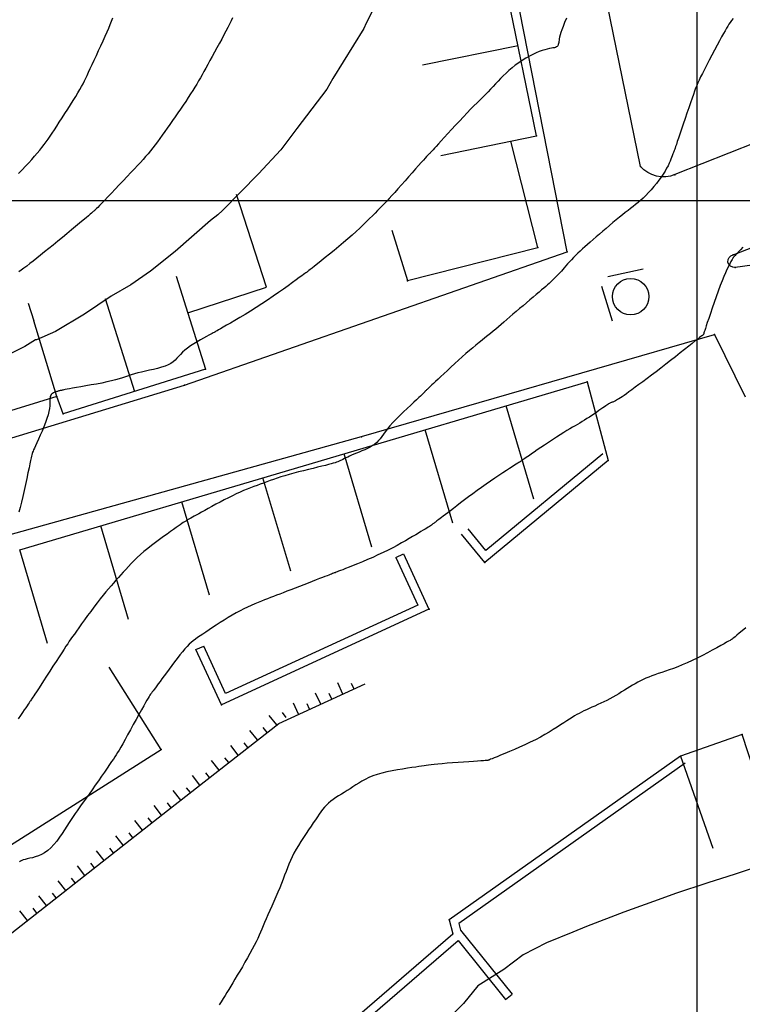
# Model space of a CAD drawing. Header units: millimetres. Extents: x 196436 to 199900, y 8705373 to 8708636.
# Tile 139 of 238: x 198344 to 198404, y 8706634 to 8706715. Entities that reach past the tile are written whole.
import ezdxf

# ---------------------------------------------------------------- set-up
doc = ezdxf.new("R2010")
doc.units = ezdxf.units.MM
doc.header["$LTSCALE"] = 5
for name, color, linetype in [('$CURVAS1', 30, 'Continuous'), ('$CURVAS2', 40, 'Continuous'), ('CASA', 6, 'Continuous'), ('CERCA', 3, 'CERCA_LINE'), ('MALHA', 9, 'Continuous'), ('MEIO-FIO', 7, 'Continuous'), ('MURO', 9, 'Continuous'), ('PL', 23, 'Continuous'), ('TALUDE', 212, 'Continuous')]:
    doc.layers.add(name, color=color, linetype=linetype)
doc.linetypes.add('CERCA_LINE', pattern='A,0.5,-0.2,["X",Standard,S=0.1,R=0,X=-0.1,Y=-0.05],-0.25', length=0.95)

# ---------------------------------------------------------------- blocks, each defined once
blk = doc.blocks.new('C')
at = {"layer": 'CASA'}
blk.add_lwpolyline([(0, 0), (0, 8)], dxfattribs=at)
blk = doc.blocks.new('T1')
at = {"layer": 'TALUDE'}
for points in [[(0, 0), (0, 1)], [(1, 0), (1, 0.5)]]:
    blk.add_lwpolyline(points, dxfattribs=at)
blk = doc.blocks.new('PL')
at = {"layer": 'PL'}
blk.add_line((2.006, 1.493), (2.006, -1.493), dxfattribs=at)
blk.add_circle((0, 0), 1.495, dxfattribs=at)

msp = doc.modelspace()

# ---------------------------------------------------------------- linework, layer by layer
at = {"layer": '$CURVAS1'}
for points in [[(198375.196, 8706719.106, 690), (198372.878, 8706714.545, 690), (198372.663, 8706714.117, 690), (198370.142, 8706709.988, 690), (198369.632, 8706709.13, 690), (198367.178, 8706705.893, 690), (198365.872, 8706704.146, 690), (198364.027, 8706702.177, 690), (198361.093, 8706699.167, 690), (198360.7, 8706698.814, 690), (198360.106, 8706698.34, 690), (198357.202, 8706695.8, 690), (198355.18, 8706694.193, 690), (198353.566, 8706693.065, 690), (198351.952, 8706692.123, 690), (198349.767, 8706690.658, 690), (198347.378, 8706689.227, 690), (198345.816, 8706688.559, 690), (198345.743, 8706688.546, 690), (198344.863, 8706688.013, 690), (198341.852, 8706686.486, 690)], [(198406.818, 8706645.914, 695), (198403.139, 8706644.687, 695), (198402.521, 8706644.515, 695), (198400.888, 8706643.992, 695), (198398.228, 8706643.107, 695), (198397.125, 8706642.703, 695), (198393.991, 8706641.587, 695), (198390.945, 8706640.39, 695), (198389.819, 8706639.934, 695), (198387.663, 8706639.05, 695), (198385.751, 8706638.071, 695), (198384.153, 8706636.867, 695), (198382.023, 8706635.52, 695), (198380.854, 8706634.08, 695), (198378.771, 8706632.008, 695)]]:
    msp.add_polyline3d(points, dxfattribs=at)
at = {"layer": '$CURVAS2'}
for points in [[(198402.973, 8706714.931, 692), (198402.843, 8706714.761, 692), (198402.729, 8706714.605, 692), (198402.624, 8706714.453, 692), (198402.522, 8706714.295, 692), (198402.417, 8706714.122, 692), (198402.303, 8706713.925, 692), (198402.174, 8706713.693, 692), (198402.024, 8706713.418, 692), (198401.848, 8706713.093, 692), (198401.652, 8706712.727, 692), (198401.443, 8706712.334, 692), (198401.227, 8706711.927, 692), (198401.012, 8706711.518, 692), (198400.804, 8706711.121, 692), (198400.612, 8706710.749, 692), (198400.441, 8706710.414, 692), (198400.297, 8706710.125, 692), (198400.176, 8706709.873, 692), (198400.072, 8706709.645, 692), (198399.979, 8706709.426, 692), (198399.891, 8706709.204, 692), (198399.802, 8706708.964, 692), (198399.705, 8706708.693, 692), (198399.596, 8706708.377, 692), (198399.469, 8706708.008, 692), (198399.329, 8706707.597, 692), (198399.179, 8706707.158, 692), (198399.026, 8706706.708, 692), (198398.875, 8706706.261, 692), (198398.73, 8706705.834, 692), (198398.597, 8706705.441, 692), (198398.481, 8706705.099, 692), (198398.386, 8706704.818, 692), (198398.31, 8706704.596, 692), (198398.251, 8706704.424, 692), (198398.207, 8706704.295, 692), (198398.174, 8706704.201, 692), (198398.151, 8706704.134, 692), (198398.134, 8706704.087, 692), (198398.121, 8706704.052, 692), (198398.11, 8706704.022, 692), (198398.099, 8706703.993, 692), (198398.086, 8706703.962, 692), (198398.072, 8706703.924, 692), (198398.053, 8706703.877, 692), (198398.031, 8706703.817, 692), (198398.002, 8706703.74, 692), (198397.966, 8706703.644, 692), (198397.921, 8706703.524, 692), (198397.866, 8706703.383, 692), (198397.8, 8706703.221, 692), (198397.72, 8706703.041, 692), (198397.625, 8706702.843, 692), (198397.514, 8706702.629, 692), (198397.384, 8706702.401, 692), (198397.234, 8706702.161, 692), (198397.063, 8706701.909, 692), (198396.874, 8706701.651, 692), (198396.671, 8706701.39, 692), (198396.457, 8706701.13, 692), (198396.237, 8706700.875, 692), (198396.015, 8706700.63, 692), (198395.793, 8706700.398, 692), (198395.577, 8706700.185, 692), (198395.368, 8706699.991, 692), (198395.165, 8706699.814, 692), (198394.964, 8706699.649, 692), (198394.763, 8706699.491, 692), (198394.558, 8706699.333, 692), (198394.346, 8706699.172, 692), (198394.124, 8706699.003, 692), (198393.889, 8706698.819, 692), (198393.638, 8706698.617, 692), (198393.375, 8706698.401, 692), (198393.103, 8706698.173, 692), (198392.826, 8706697.937, 692), (198392.547, 8706697.698, 692), (198392.27, 8706697.459, 692), (198391.999, 8706697.224, 692), (198391.738, 8706696.998, 692), (198391.489, 8706696.782, 692), (198391.252, 8706696.577, 692), (198391.027, 8706696.381, 692), (198390.813, 8706696.192, 692), (198390.608, 8706696.008, 692), (198390.412, 8706695.829, 692), (198390.224, 8706695.651, 692), (198390.043, 8706695.475, 692), (198389.868, 8706695.298, 692), (198389.701, 8706695.123, 692), (198389.54, 8706694.95, 692), (198389.388, 8706694.783, 692), (198389.245, 8706694.622, 692), (198389.112, 8706694.47, 692), (198388.988, 8706694.328, 692), (198388.875, 8706694.198, 692), (198388.773, 8706694.083, 692), (198388.681, 8706693.979, 692), (198388.595, 8706693.884, 692), (198388.514, 8706693.797, 692), (198388.434, 8706693.714, 692), (198388.355, 8706693.634, 692), (198388.273, 8706693.553, 692), (198388.186, 8706693.47, 692), (198388.092, 8706693.382, 692), (198387.989, 8706693.287, 692), (198387.873, 8706693.184, 692), (198387.744, 8706693.069, 692), (198387.599, 8706692.942, 692), (198387.435, 8706692.8, 692), (198387.251, 8706692.642, 692), (198387.044, 8706692.465, 692), (198386.813, 8706692.268, 692), (198386.562, 8706692.055, 692), (198386.295, 8706691.829, 692), (198386.018, 8706691.594, 692), (198385.735, 8706691.355, 692), (198385.452, 8706691.115, 692), (198385.174, 8706690.877, 692), (198384.904, 8706690.647, 692), (198384.648, 8706690.426, 692), (198384.403, 8706690.215, 692), (198384.168, 8706690.012, 692), (198383.94, 8706689.816, 692), (198383.718, 8706689.626, 692), (198383.498, 8706689.44, 692), (198383.279, 8706689.256, 692), (198383.058, 8706689.075, 692), (198382.834, 8706688.894, 692), (198382.604, 8706688.71, 692), (198382.368, 8706688.522, 692), (198382.124, 8706688.327, 692), (198381.872, 8706688.123, 692), (198381.609, 8706687.906, 692), (198381.334, 8706687.675, 692), (198381.047, 8706687.427, 692), (198380.746, 8706687.161, 692), (198380.438, 8706686.882, 692), (198380.128, 8706686.597, 692), (198379.822, 8706686.312, 692), (198379.526, 8706686.034, 692), (198379.246, 8706685.771, 692), (198378.989, 8706685.528, 692), (198378.76, 8706685.311, 692), (198378.564, 8706685.128, 692), (198378.399, 8706684.974, 692), (198378.261, 8706684.846, 692), (198378.147, 8706684.742, 692), (198378.054, 8706684.657, 692), (198377.978, 8706684.588, 692), (198377.915, 8706684.531, 692), (198377.863, 8706684.482, 692), (198377.818, 8706684.439, 692), (198377.778, 8706684.4, 692), (198377.744, 8706684.365, 692), (198377.714, 8706684.334, 692), (198377.689, 8706684.305, 692), (198377.666, 8706684.28, 692), (198377.646, 8706684.256, 692), (198377.627, 8706684.235, 692), (198377.609, 8706684.213, 692), (198377.586, 8706684.188, 692), (198377.552, 8706684.153, 692), (198377.5, 8706684.103, 692), (198377.426, 8706684.032, 692), (198377.323, 8706683.935, 692), (198377.184, 8706683.806, 692), (198377.005, 8706683.64, 692), (198376.781, 8706683.433, 692), (198376.521, 8706683.193, 692), (198376.236, 8706682.926, 692), (198375.936, 8706682.641, 692), (198375.634, 8706682.347, 692), (198375.339, 8706682.052, 692), (198375.063, 8706681.763, 692), (198374.817, 8706681.491, 692), (198374.608, 8706681.24, 692), (198374.432, 8706681.011, 692), (198374.279, 8706680.802, 692), (198374.142, 8706680.612, 692), (198374.012, 8706680.437, 692), (198373.881, 8706680.277, 692), (198373.741, 8706680.13, 692), (198373.582, 8706679.993, 692), (198373.399, 8706679.865, 692), (198373.196, 8706679.745, 692), (198372.977, 8706679.632, 692), (198372.75, 8706679.527, 692), (198372.519, 8706679.428, 692), (198372.29, 8706679.334, 692), (198372.07, 8706679.245, 692), (198371.864, 8706679.161, 692), (198371.676, 8706679.081, 692), (198371.506, 8706679.005, 692), (198371.351, 8706678.932, 692), (198371.211, 8706678.864, 692), (198371.083, 8706678.8, 692), (198370.965, 8706678.741, 692), (198370.856, 8706678.685, 692), (198370.753, 8706678.635, 692), (198370.654, 8706678.589, 692), (198370.552, 8706678.546, 692), (198370.442, 8706678.503, 692), (198370.316, 8706678.461, 692), (198370.168, 8706678.415, 692), (198369.991, 8706678.365, 692), (198369.779, 8706678.309, 692), (198369.524, 8706678.245, 692), (198369.224, 8706678.171, 692), (198368.884, 8706678.089, 692), (198368.514, 8706678, 692), (198368.124, 8706677.905, 692), (198367.722, 8706677.806, 692), (198367.32, 8706677.704, 692), (198366.925, 8706677.601, 692), (198366.548, 8706677.497, 692), (198366.195, 8706677.394, 692), (198365.866, 8706677.293, 692), (198365.557, 8706677.192, 692), (198365.264, 8706677.093, 692), (198364.983, 8706676.994, 692), (198364.712, 8706676.895, 692), (198364.447, 8706676.797, 692), (198364.184, 8706676.699, 692), (198363.919, 8706676.601, 692), (198363.652, 8706676.501, 692), (198363.38, 8706676.398, 692), (198363.101, 8706676.289, 692), (198362.815, 8706676.172, 692), (198362.52, 8706676.046, 692), (198362.214, 8706675.909, 692), (198361.896, 8706675.758, 692), (198361.564, 8706675.594, 692), (198361.225, 8706675.419, 692), (198360.884, 8706675.238, 692), (198360.547, 8706675.055, 692), (198360.22, 8706674.875, 692), (198359.909, 8706674.702, 692), (198359.62, 8706674.54, 692), (198359.359, 8706674.395, 692), (198359.131, 8706674.269, 692), (198358.933, 8706674.161, 692), (198358.761, 8706674.068, 692), (198358.612, 8706673.988, 692), (198358.481, 8706673.917, 692), (198358.365, 8706673.854, 692), (198358.259, 8706673.794, 692), (198358.16, 8706673.737, 692), (198358.064, 8706673.678, 692), (198357.966, 8706673.616, 692), (198357.861, 8706673.546, 692), (198357.744, 8706673.466, 692), (198357.61, 8706673.373, 692), (198357.454, 8706673.264, 692), (198357.272, 8706673.136, 692), (198357.058, 8706672.986, 692), (198356.809, 8706672.811, 692), (198356.531, 8706672.614, 692), (198356.231, 8706672.4, 692), (198355.916, 8706672.17, 692), (198355.592, 8706671.929, 692), (198355.267, 8706671.68, 692), (198354.948, 8706671.427, 692), (198354.643, 8706671.173, 692), (198354.356, 8706670.921, 692), (198354.087, 8706670.673, 692), (198353.834, 8706670.427, 692), (198353.595, 8706670.184, 692), (198353.368, 8706669.946, 692), (198353.151, 8706669.711, 692), (198352.942, 8706669.481, 692), (198352.739, 8706669.255, 692), (198352.539, 8706669.033, 692), (198352.34, 8706668.812, 692), (198352.141, 8706668.588, 692), (198351.939, 8706668.357, 692), (198351.731, 8706668.115, 692), (198351.515, 8706667.858, 692), (198351.289, 8706667.583, 692), (198351.051, 8706667.284, 692), (198350.8, 8706666.96, 692), (198350.54, 8706666.619, 692), (198350.276, 8706666.267, 692), (198350.014, 8706665.913, 692), (198349.76, 8706665.566, 692), (198349.52, 8706665.234, 692), (198349.297, 8706664.925, 692), (198349.1, 8706664.647, 692), (198348.929, 8706664.407, 692), (198348.781, 8706664.195, 692), (198348.646, 8706663.999, 692), (198348.517, 8706663.809, 692), (198348.385, 8706663.611, 692), (198348.243, 8706663.396, 692), (198348.083, 8706663.151, 692), (198347.897, 8706662.864, 692), (198347.679, 8706662.528, 692), (198347.436, 8706662.153, 692), (198347.177, 8706661.755, 692), (198346.913, 8706661.346, 692), (198346.651, 8706660.943, 692), (198346.402, 8706660.558, 692), (198346.175, 8706660.208, 692), (198345.979, 8706659.906, 692), (198345.822, 8706659.663, 692), (198345.699, 8706659.474, 692), (198345.604, 8706659.328, 692), (198345.532, 8706659.218, 692), (198345.476, 8706659.132, 692), (198345.429, 8706659.062, 692), (198345.387, 8706658.998, 692), (198345.342, 8706658.932, 692), (198345.289, 8706658.854, 692), (198345.225, 8706658.76, 692), (198345.149, 8706658.648, 692), (198345.058, 8706658.516, 692), (198344.95, 8706658.359, 692), (198344.823, 8706658.176, 692), (198344.676, 8706657.964, 692), (198344.505, 8706657.72, 692), (198344.311, 8706657.443, 692)], [(198344.358, 8706702.201, 688), (198344.646, 8706702.501, 688), (198344.921, 8706702.793, 688), (198345.184, 8706703.076, 688), (198345.432, 8706703.35, 688), (198345.667, 8706703.614, 688), (198345.885, 8706703.868, 688), (198346.088, 8706704.111, 688), (198346.275, 8706704.344, 688), (198346.449, 8706704.571, 688), (198346.615, 8706704.796, 688), (198346.778, 8706705.026, 688), (198346.942, 8706705.265, 688), (198347.112, 8706705.518, 688), (198347.291, 8706705.791, 688), (198347.486, 8706706.089, 688), (198347.697, 8706706.414, 688), (198347.922, 8706706.761, 688), (198348.155, 8706707.121, 688), (198348.389, 8706707.486, 688), (198348.619, 8706707.848, 688), (198348.839, 8706708.199, 688), (198349.043, 8706708.53, 688), (198349.226, 8706708.833, 688), (198349.383, 8706709.103, 688), (198349.52, 8706709.347, 688), (198349.641, 8706709.574, 688), (198349.753, 8706709.795, 688), (198349.861, 8706710.019, 688), (198349.973, 8706710.256, 688), (198350.094, 8706710.515, 688), (198350.23, 8706710.808, 688), (198350.385, 8706711.139, 688), (198350.555, 8706711.503, 688), (198350.737, 8706711.89, 688), (198350.924, 8706712.29, 688), (198351.11, 8706712.693, 688), (198351.292, 8706713.089, 688), (198351.463, 8706713.468, 688), (198351.618, 8706713.821, 688), (198351.753, 8706714.141, 688), (198351.872, 8706714.434, 688), (198351.978, 8706714.706, 688), (198352.076, 8706714.967, 688)], [(198361.911, 8706714.984, 689), (198361.787, 8706714.727, 689), (198361.658, 8706714.464, 689), (198361.519, 8706714.188, 689), (198361.367, 8706713.893, 689), (198361.198, 8706713.575, 689), (198361.017, 8706713.237, 689), (198360.826, 8706712.887, 689), (198360.63, 8706712.529, 689), (198360.432, 8706712.171, 689), (198360.237, 8706711.819, 689), (198360.049, 8706711.478, 689), (198359.871, 8706711.155, 689), (198359.707, 8706710.855, 689), (198359.554, 8706710.573, 689), (198359.407, 8706710.306, 689), (198359.264, 8706710.049, 689), (198359.121, 8706709.796, 689), (198358.973, 8706709.542, 689), (198358.817, 8706709.283, 689), (198358.65, 8706709.013, 689), (198358.467, 8706708.729, 689), (198358.272, 8706708.432, 689), (198358.066, 8706708.126, 689), (198357.852, 8706707.812, 689), (198357.633, 8706707.494, 689), (198357.411, 8706707.175, 689), (198357.19, 8706706.856, 689), (198356.971, 8706706.542, 689), (198356.757, 8706706.234, 689), (198356.548, 8706705.933, 689), (198356.343, 8706705.639, 689), (198356.141, 8706705.354, 689), (198355.943, 8706705.077, 689), (198355.748, 8706704.809, 689), (198355.555, 8706704.55, 689), (198355.363, 8706704.301, 689), (198355.172, 8706704.061, 689), (198354.978, 8706703.826, 689), (198354.779, 8706703.593, 689), (198354.57, 8706703.355, 689), (198354.349, 8706703.11, 689), (198354.111, 8706702.851, 689), (198353.853, 8706702.575, 689), (198353.573, 8706702.276, 689), (198353.267, 8706701.953, 689), (198352.944, 8706701.613, 689), (198352.614, 8706701.265, 689), (198352.285, 8706700.92, 689), (198351.967, 8706700.587, 689), (198351.669, 8706700.276, 689), (198351.401, 8706699.997, 689), (198351.172, 8706699.758, 689), (198350.99, 8706699.569, 689), (198350.85, 8706699.424, 689), (198350.746, 8706699.317, 689), (198350.672, 8706699.242, 689), (198350.623, 8706699.193, 689), (198350.591, 8706699.162, 689), (198350.571, 8706699.144, 689), (198350.557, 8706699.132, 689), (198350.542, 8706699.12, 689), (198350.52, 8706699.102, 689), (198350.485, 8706699.073, 689), (198350.43, 8706699.027, 689), (198350.35, 8706698.96, 689), (198350.237, 8706698.866, 689), (198350.086, 8706698.74, 689), (198349.89, 8706698.575, 689), (198349.645, 8706698.37, 689), (198349.358, 8706698.129, 689), (198349.036, 8706697.859, 689), (198348.688, 8706697.567, 689), (198348.321, 8706697.261, 689), (198347.945, 8706696.949, 689), (198347.566, 8706696.636, 689), (198347.194, 8706696.33, 689), (198346.836, 8706696.037, 689), (198346.493, 8706695.76, 689), (198346.166, 8706695.498, 689), (198345.855, 8706695.251, 689), (198345.562, 8706695.021, 689), (198345.287, 8706694.807, 689), (198345.03, 8706694.61, 689), (198344.793, 8706694.431, 689), (198344.575, 8706694.269, 689), (198344.374, 8706694.123, 689)], [(198389.3, 8706714.957, 691), (198389.144, 8706714.591, 691), (198389.016, 8706714.272, 691), (198388.915, 8706713.999, 691), (198388.837, 8706713.767, 691), (198388.778, 8706713.571, 691), (198388.735, 8706713.406, 691), (198388.705, 8706713.266, 691), (198388.684, 8706713.147, 691), (198388.669, 8706713.043, 691), (198388.657, 8706712.951, 691), (198388.644, 8706712.868, 691), (198388.628, 8706712.795, 691), (198388.606, 8706712.731, 691), (198388.575, 8706712.675, 691), (198388.532, 8706712.627, 691), (198388.475, 8706712.588, 691), (198388.4, 8706712.555, 691), (198388.306, 8706712.528, 691), (198388.19, 8706712.505, 691), (198388.055, 8706712.481, 691), (198387.899, 8706712.451, 691), (198387.722, 8706712.414, 691), (198387.525, 8706712.364, 691), (198387.308, 8706712.298, 691), (198387.07, 8706712.213, 691), (198386.812, 8706712.104, 691), (198386.538, 8706711.974, 691), (198386.253, 8706711.825, 691), (198385.962, 8706711.66, 691), (198385.669, 8706711.48, 691), (198385.38, 8706711.288, 691), (198385.098, 8706711.086, 691), (198384.829, 8706710.877, 691), (198384.576, 8706710.662, 691), (198384.338, 8706710.444, 691), (198384.112, 8706710.222, 691), (198383.896, 8706710, 691), (198383.687, 8706709.776, 691), (198383.482, 8706709.553, 691), (198383.279, 8706709.332, 691), (198383.076, 8706709.114, 691), (198382.869, 8706708.899, 691), (198382.656, 8706708.685, 691), (198382.436, 8706708.466, 691), (198382.206, 8706708.24, 691), (198381.965, 8706708.001, 691), (198381.709, 8706707.747, 691), (198381.437, 8706707.473, 691), (198381.146, 8706707.175, 691), (198380.837, 8706706.851, 691), (198380.515, 8706706.51, 691), (198380.189, 8706706.16, 691), (198379.868, 8706705.811, 691), (198379.559, 8706705.474, 691), (198379.27, 8706705.157, 691), (198379.01, 8706704.871, 691), (198378.787, 8706704.625, 691), (198378.607, 8706704.426, 691), (198378.466, 8706704.271, 691), (198378.358, 8706704.153, 691), (198378.277, 8706704.066, 691), (198378.218, 8706704.002, 691), (198378.174, 8706703.956, 691), (198378.14, 8706703.921, 691), (198378.108, 8706703.891, 691), (198378.075, 8706703.858, 691), (198378.034, 8706703.818, 691), (198377.981, 8706703.765, 691), (198377.912, 8706703.694, 691), (198377.822, 8706703.597, 691), (198377.706, 8706703.471, 691), (198377.559, 8706703.31, 691), (198377.378, 8706703.107, 691), (198377.159, 8706702.86, 691), (198376.909, 8706702.576, 691), (198376.636, 8706702.265, 691), (198376.348, 8706701.938, 691), (198376.053, 8706701.603, 691), (198375.76, 8706701.272, 691), (198375.477, 8706700.953, 691), (198375.212, 8706700.657, 691), (198374.972, 8706700.392, 691), (198374.753, 8706700.153, 691), (198374.549, 8706699.936, 691), (198374.357, 8706699.733, 691), (198374.17, 8706699.539, 691), (198373.984, 8706699.348, 691), (198373.793, 8706699.154, 691), (198373.591, 8706698.95, 691), (198373.376, 8706698.733, 691), (198373.144, 8706698.501, 691), (198372.895, 8706698.256, 691), (198372.628, 8706697.997, 691), (198372.343, 8706697.725, 691), (198372.038, 8706697.441, 691), (198371.713, 8706697.146, 691), (198371.367, 8706696.841, 691), (198371, 8706696.526, 691), (198370.622, 8706696.207, 691), (198370.24, 8706695.892, 691), (198369.866, 8706695.587, 691), (198369.508, 8706695.299, 691), (198369.176, 8706695.034, 691), (198368.88, 8706694.799, 691), (198368.63, 8706694.601, 691), (198368.432, 8706694.445, 691), (198368.283, 8706694.327, 691), (198368.175, 8706694.241, 691), (198368.101, 8706694.183, 691), (198368.056, 8706694.147, 691), (198368.03, 8706694.127, 691), (198368.019, 8706694.118, 691), (198368.014, 8706694.115, 691), (198368.009, 8706694.112, 691), (198367.997, 8706694.103, 691), (198367.971, 8706694.085, 691), (198367.924, 8706694.051, 691), (198367.849, 8706693.997, 691), (198367.739, 8706693.916, 691), (198367.586, 8706693.805, 691), (198367.384, 8706693.657, 691), (198367.128, 8706693.47, 691), (198366.822, 8706693.247, 691), (198366.474, 8706692.995, 691), (198366.089, 8706692.719, 691), (198365.674, 8706692.427, 691), (198365.236, 8706692.123, 691), (198364.781, 8706691.815, 691), (198364.317, 8706691.507, 691), (198363.849, 8706691.207, 691), (198363.386, 8706690.917, 691), (198362.935, 8706690.64, 691), (198362.505, 8706690.382, 691), (198362.102, 8706690.143, 691), (198361.736, 8706689.929, 691), (198361.413, 8706689.742, 691), (198361.142, 8706689.586, 691), (198360.928, 8706689.463, 691), (198360.766, 8706689.369, 691), (198360.648, 8706689.301, 691), (198360.567, 8706689.254, 691), (198360.517, 8706689.225, 691), (198360.488, 8706689.208, 691), (198360.474, 8706689.2, 691), (198360.468, 8706689.195, 691), (198360.462, 8706689.192, 691), (198360.451, 8706689.185, 691), (198360.429, 8706689.173, 691), (198360.39, 8706689.152, 691), (198360.329, 8706689.119, 691), (198360.242, 8706689.072, 691), (198360.121, 8706689.008, 691), (198359.963, 8706688.924, 691), (198359.763, 8706688.818, 691), (198359.53, 8706688.691, 691), (198359.273, 8706688.549, 691), (198359.003, 8706688.393, 691), (198358.729, 8706688.226, 691), (198358.461, 8706688.054, 691), (198358.21, 8706687.877, 691), (198357.985, 8706687.701, 691), (198357.793, 8706687.527, 691), (198357.627, 8706687.357, 691), (198357.477, 8706687.193, 691), (198357.334, 8706687.035, 691), (198357.188, 8706686.886, 691), (198357.027, 8706686.745, 691), (198356.844, 8706686.615, 691), (198356.627, 8706686.497, 691), (198356.369, 8706686.391, 691), (198356.078, 8706686.295, 691), (198355.761, 8706686.209, 691), (198355.429, 8706686.129, 691), (198355.091, 8706686.054, 691), (198354.755, 8706685.982, 691), (198354.432, 8706685.91, 691), (198354.13, 8706685.838, 691), (198353.855, 8706685.762, 691), (198353.601, 8706685.684, 691), (198353.359, 8706685.604, 691), (198353.117, 8706685.521, 691), (198352.867, 8706685.437, 691), (198352.598, 8706685.351, 691), (198352.301, 8706685.265, 691), (198351.967, 8706685.178, 691), (198351.588, 8706685.092, 691), (198351.176, 8706685.006, 691), (198350.744, 8706684.923, 691), (198350.307, 8706684.844, 691), (198349.878, 8706684.769, 691), (198349.472, 8706684.7, 691), (198349.104, 8706684.638, 691), (198348.786, 8706684.585, 691), (198348.529, 8706684.54, 691), (198348.329, 8706684.504, 691), (198348.177, 8706684.474, 691), (198348.064, 8706684.451, 691), (198347.981, 8706684.432, 691), (198347.919, 8706684.417, 691), (198347.87, 8706684.404, 691), (198347.825, 8706684.392, 691), (198347.776, 8706684.381, 691), (198347.724, 8706684.368, 691), (198347.667, 8706684.355, 691), (198347.608, 8706684.341, 691), (198347.545, 8706684.324, 691), (198347.481, 8706684.305, 691), (198347.414, 8706684.284, 691), (198347.347, 8706684.258, 691), (198347.279, 8706684.229, 691), (198347.213, 8706684.195, 691), (198347.149, 8706684.155, 691), (198347.09, 8706684.107, 691), (198347.037, 8706684.051, 691), (198346.993, 8706683.985, 691), (198346.959, 8706683.909, 691), (198346.937, 8706683.821, 691), (198346.927, 8706683.72, 691), (198346.926, 8706683.602, 691), (198346.927, 8706683.466, 691), (198346.925, 8706683.308, 691), (198346.915, 8706683.126, 691), (198346.891, 8706682.915, 691), (198346.848, 8706682.674, 691), (198346.78, 8706682.4, 691), (198346.684, 8706682.091, 691), (198346.564, 8706681.757, 691), (198346.427, 8706681.409, 691), (198346.282, 8706681.058, 691), (198346.134, 8706680.716, 691), (198345.99, 8706680.394, 691), (198345.858, 8706680.104, 691), (198345.745, 8706679.857, 691), (198345.655, 8706679.661, 691), (198345.588, 8706679.512, 691), (198345.54, 8706679.404, 691), (198345.508, 8706679.33, 691), (198345.488, 8706679.283, 691), (198345.478, 8706679.256, 691), (198345.473, 8706679.243, 691), (198345.472, 8706679.237, 691), (198345.47, 8706679.231, 691), (198345.466, 8706679.215, 691), (198345.458, 8706679.18, 691), (198345.443, 8706679.116, 691), (198345.421, 8706679.014, 691), (198345.388, 8706678.864, 691), (198345.344, 8706678.656, 691), (198345.285, 8706678.381, 691), (198345.212, 8706678.033, 691), (198345.125, 8706677.624, 691), (198345.028, 8706677.17, 691), (198344.923, 8706676.688, 691), (198344.813, 8706676.194, 691), (198344.701, 8706675.704, 691), (198344.589, 8706675.234, 691), (198344.48, 8706674.8, 691), (198344.377, 8706674.416, 691)], [(198403.762, 8706696.154, 693), (198403.569, 8706695.942, 693), (198403.411, 8706695.772, 693), (198403.288, 8706695.641, 693), (198403.195, 8706695.543, 693), (198403.126, 8706695.473, 693), (198403.078, 8706695.425, 693), (198403.046, 8706695.394, 693), (198403.025, 8706695.374, 693), (198403.011, 8706695.36, 693), (198403, 8706695.346, 693), (198402.989, 8706695.331, 693), (198402.978, 8706695.312, 693), (198402.963, 8706695.285, 693), (198402.944, 8706695.25, 693), (198402.918, 8706695.203, 693), (198402.884, 8706695.142, 693), (198402.841, 8706695.066, 693), (198402.786, 8706694.97, 693), (198402.719, 8706694.852, 693), (198402.641, 8706694.705, 693), (198402.55, 8706694.527, 693), (198402.446, 8706694.312, 693), (198402.331, 8706694.057, 693), (198402.202, 8706693.755, 693), (198402.06, 8706693.403, 693), (198401.906, 8706693, 693), (198401.743, 8706692.558, 693), (198401.576, 8706692.092, 693), (198401.41, 8706691.619, 693), (198401.25, 8706691.155, 693), (198401.1, 8706690.714, 693), (198400.965, 8706690.314, 693), (198400.85, 8706689.968, 693), (198400.758, 8706689.691, 693), (198400.688, 8706689.476, 693), (198400.636, 8706689.315, 693), (198400.599, 8706689.2, 693), (198400.575, 8706689.121, 693), (198400.559, 8706689.072, 693), (198400.55, 8706689.042, 693), (198400.544, 8706689.023, 693), (198400.539, 8706689.009, 693), (198400.533, 8706688.997, 693), (198400.528, 8706688.987, 693), (198400.522, 8706688.978, 693), (198400.516, 8706688.971, 693), (198400.51, 8706688.966, 693), (198400.504, 8706688.96, 693), (198400.498, 8706688.956, 693), (198400.49, 8706688.95, 693), (198400.476, 8706688.939, 693), (198400.448, 8706688.918, 693), (198400.399, 8706688.88, 693), (198400.323, 8706688.82, 693), (198400.213, 8706688.734, 693), (198400.063, 8706688.615, 693), (198399.865, 8706688.457, 693), (198399.615, 8706688.259, 693), (198399.32, 8706688.024, 693), (198398.986, 8706687.76, 693), (198398.623, 8706687.472, 693), (198398.238, 8706687.169, 693), (198397.84, 8706686.856, 693), (198397.436, 8706686.541, 693), (198397.035, 8706686.23, 693), (198396.644, 8706685.93, 693), (198396.267, 8706685.643, 693), (198395.905, 8706685.37, 693), (198395.562, 8706685.113, 693), (198395.24, 8706684.874, 693), (198394.941, 8706684.654, 693), (198394.667, 8706684.455, 693), (198394.422, 8706684.278, 693), (198394.207, 8706684.124, 693), (198394.02, 8706683.993, 693), (198393.857, 8706683.881, 693), (198393.718, 8706683.788, 693), (198393.598, 8706683.71, 693), (198393.494, 8706683.646, 693), (198393.406, 8706683.594, 693), (198393.328, 8706683.552, 693), (198393.259, 8706683.517, 693), (198393.198, 8706683.49, 693), (198393.143, 8706683.467, 693), (198393.092, 8706683.448, 693), (198393.045, 8706683.431, 693), (198393, 8706683.414, 693), (198392.956, 8706683.397, 693), (198392.912, 8706683.378, 693), (198392.865, 8706683.356, 693), (198392.814, 8706683.328, 693), (198392.756, 8706683.294, 693), (198392.689, 8706683.252, 693), (198392.61, 8706683.2, 693), (198392.517, 8706683.137, 693), (198392.407, 8706683.061, 693), (198392.278, 8706682.971, 693), (198392.128, 8706682.866, 693), (198391.96, 8706682.748, 693), (198391.778, 8706682.621, 693), (198391.585, 8706682.487, 693), (198391.385, 8706682.351, 693), (198391.181, 8706682.214, 693), (198390.978, 8706682.081, 693), (198390.779, 8706681.955, 693), (198390.587, 8706681.837, 693), (198390.397, 8706681.724, 693), (198390.206, 8706681.613, 693), (198390.009, 8706681.5, 693), (198389.802, 8706681.38, 693), (198389.579, 8706681.249, 693), (198389.337, 8706681.104, 693), (198389.071, 8706680.94, 693), (198388.779, 8706680.755, 693), (198388.467, 8706680.553, 693), (198388.143, 8706680.341, 693), (198387.816, 8706680.125, 693), (198387.495, 8706679.91, 693), (198387.189, 8706679.704, 693), (198386.906, 8706679.512, 693), (198386.654, 8706679.34, 693), (198386.441, 8706679.193, 693), (198386.262, 8706679.069, 693), (198386.114, 8706678.966, 693), (198385.991, 8706678.88, 693), (198385.888, 8706678.808, 693), (198385.799, 8706678.746, 693), (198385.72, 8706678.693, 693), (198385.646, 8706678.644, 693), (198385.572, 8706678.597, 693), (198385.492, 8706678.547, 693), (198385.402, 8706678.492, 693), (198385.297, 8706678.427, 693), (198385.171, 8706678.349, 693), (198385.02, 8706678.254, 693), (198384.838, 8706678.138, 693), (198384.622, 8706677.998, 693), (198384.367, 8706677.831, 693), (198384.077, 8706677.64, 693), (198383.76, 8706677.428, 693), (198383.421, 8706677.198, 693), (198383.065, 8706676.955, 693), (198382.7, 8706676.702, 693), (198382.331, 8706676.442, 693), (198381.964, 8706676.179, 693), (198381.605, 8706675.917, 693), (198381.257, 8706675.658, 693), (198380.923, 8706675.406, 693), (198380.605, 8706675.164, 693), (198380.307, 8706674.935, 693), (198380.03, 8706674.721, 693), (198379.779, 8706674.526, 693), (198379.555, 8706674.353, 693), (198379.36, 8706674.204, 693), (198379.193, 8706674.077, 693), (198379.051, 8706673.969, 693), (198378.93, 8706673.879, 693), (198378.828, 8706673.804, 693), (198378.741, 8706673.74, 693), (198378.667, 8706673.685, 693), (198378.604, 8706673.638, 693), (198378.547, 8706673.594, 693), (198378.495, 8706673.554, 693), (198378.445, 8706673.515, 693), (198378.395, 8706673.476, 693), (198378.342, 8706673.436, 693), (198378.284, 8706673.394, 693), (198378.218, 8706673.347, 693), (198378.142, 8706673.296, 693), (198378.054, 8706673.238, 693), (198377.951, 8706673.172, 693), (198377.832, 8706673.098, 693), (198377.695, 8706673.013, 693), (198377.539, 8706672.918, 693), (198377.36, 8706672.81, 693), (198377.158, 8706672.689, 693), (198376.931, 8706672.553, 693), (198376.676, 8706672.402, 693), (198376.396, 8706672.237, 693), (198376.092, 8706672.061, 693), (198375.764, 8706671.876, 693), (198375.415, 8706671.684, 693), (198375.046, 8706671.487, 693), (198374.658, 8706671.288, 693), (198374.253, 8706671.089, 693), (198373.833, 8706670.892, 693), (198373.405, 8706670.699, 693), (198372.98, 8706670.513, 693), (198372.564, 8706670.337, 693), (198372.168, 8706670.173, 693), (198371.8, 8706670.023, 693), (198371.468, 8706669.89, 693), (198371.182, 8706669.776, 693), (198370.947, 8706669.683, 693), (198370.758, 8706669.609, 693), (198370.609, 8706669.551, 693), (198370.491, 8706669.505, 693), (198370.396, 8706669.469, 693), (198370.318, 8706669.44, 693), (198370.249, 8706669.414, 693), (198370.181, 8706669.389, 693), (198370.106, 8706669.362, 693), (198370.021, 8706669.33, 693), (198369.921, 8706669.293, 693), (198369.801, 8706669.247, 693), (198369.657, 8706669.193, 693), (198369.485, 8706669.126, 693), (198369.28, 8706669.047, 693), (198369.039, 8706668.953, 693), (198368.758, 8706668.844, 693), (198368.445, 8706668.721, 693), (198368.108, 8706668.589, 693), (198367.755, 8706668.451, 693), (198367.395, 8706668.31, 693), (198367.037, 8706668.171, 693), (198366.689, 8706668.036, 693), (198366.359, 8706667.91, 693), (198366.055, 8706667.795, 693), (198365.773, 8706667.688, 693), (198365.509, 8706667.589, 693), (198365.256, 8706667.494, 693), (198365.011, 8706667.401, 693), (198364.768, 8706667.307, 693), (198364.522, 8706667.21, 693), (198364.269, 8706667.107, 693), (198364.003, 8706666.997, 693), (198363.726, 8706666.877, 693), (198363.438, 8706666.749, 693), (198363.141, 8706666.611, 693), (198362.835, 8706666.462, 693), (198362.521, 8706666.303, 693), (198362.201, 8706666.132, 693), (198361.876, 8706665.949, 693), (198361.547, 8706665.755, 693), (198361.218, 8706665.553, 693), (198360.893, 8706665.346, 693), (198360.576, 8706665.139, 693), (198360.27, 8706664.936, 693), (198359.979, 8706664.741, 693), (198359.709, 8706664.558, 693), (198359.461, 8706664.392, 693), (198359.24, 8706664.244, 693), (198359.041, 8706664.109, 693), (198358.857, 8706663.981, 693), (198358.685, 8706663.852, 693), (198358.518, 8706663.715, 693), (198358.351, 8706663.564, 693), (198358.178, 8706663.39, 693), (198357.994, 8706663.188, 693), (198357.795, 8706662.953, 693), (198357.583, 8706662.69, 693), (198357.363, 8706662.407, 693), (198357.139, 8706662.112, 693), (198356.916, 8706661.812, 693), (198356.698, 8706661.516, 693), (198356.49, 8706661.231, 693), (198356.295, 8706660.964, 693), (198356.118, 8706660.724, 693), (198355.958, 8706660.508, 693), (198355.814, 8706660.316, 693), (198355.686, 8706660.146, 693), (198355.573, 8706659.996, 693), (198355.473, 8706659.864, 693), (198355.386, 8706659.75, 693), (198355.311, 8706659.65, 693), (198355.246, 8706659.562, 693), (198355.186, 8706659.478, 693), (198355.126, 8706659.388, 693), (198355.06, 8706659.282, 693), (198354.982, 8706659.151, 693), (198354.886, 8706658.984, 693), (198354.766, 8706658.773, 693), (198354.618, 8706658.507, 693), (198354.437, 8706658.18, 693), (198354.229, 8706657.805, 693), (198354.003, 8706657.397, 693), (198353.768, 8706656.971, 693), (198353.531, 8706656.543, 693), (198353.302, 8706656.129, 693), (198353.088, 8706655.745, 693), (198352.898, 8706655.406, 693), (198352.737, 8706655.122, 693), (198352.6, 8706654.885, 693), (198352.479, 8706654.682, 693), (198352.366, 8706654.498, 693), (198352.252, 8706654.321, 693), (198352.129, 8706654.136, 693), (198351.988, 8706653.929, 693), (198351.822, 8706653.688, 693), (198351.625, 8706653.403, 693), (198351.401, 8706653.079, 693), (198351.157, 8706652.728, 693), (198350.902, 8706652.361, 693), (198350.641, 8706651.987, 693), (198350.383, 8706651.618, 693), (198350.134, 8706651.264, 693), (198349.902, 8706650.936, 693), (198349.692, 8706650.642, 693), (198349.501, 8706650.376, 693), (198349.325, 8706650.13, 693), (198349.16, 8706649.897, 693), (198349, 8706649.669, 693), (198348.841, 8706649.438, 693), (198348.678, 8706649.195, 693), (198348.507, 8706648.934, 693), (198348.324, 8706648.648, 693), (198348.129, 8706648.345, 693), (198347.923, 8706648.032, 693), (198347.707, 8706647.719, 693), (198347.48, 8706647.414, 693), (198347.245, 8706647.128, 693), (198347.002, 8706646.867, 693), (198346.751, 8706646.642, 693), (198346.494, 8706646.458, 693), (198346.234, 8706646.313, 693), (198345.978, 8706646.2, 693), (198345.728, 8706646.114, 693), (198345.489, 8706646.047, 693), (198345.267, 8706645.995, 693), (198345.065, 8706645.952, 693), (198344.889, 8706645.91, 693), (198344.741, 8706645.867, 693), (198344.619, 8706645.82, 693), (198344.519, 8706645.77, 693), (198344.438, 8706645.719, 693)], [(198404.004, 8706664.92, 694), (198403.714, 8706664.676, 694), (198403.467, 8706664.471, 694), (198403.273, 8706664.309, 694), (198403.126, 8706664.187, 694), (198403.021, 8706664.099, 694), (198402.951, 8706664.04, 694), (198402.908, 8706664.004, 694), (198402.885, 8706663.985, 694), (198402.877, 8706663.978, 694), (198402.875, 8706663.976, 694), (198402.873, 8706663.975, 694), (198402.863, 8706663.97, 694), (198402.838, 8706663.956, 694), (198402.79, 8706663.929, 694), (198402.712, 8706663.886, 694), (198402.596, 8706663.821, 694), (198402.434, 8706663.73, 694), (198402.219, 8706663.61, 694), (198401.946, 8706663.457, 694), (198401.623, 8706663.277, 694), (198401.259, 8706663.077, 694), (198400.865, 8706662.865, 694), (198400.451, 8706662.647, 694), (198400.027, 8706662.431, 694), (198399.603, 8706662.224, 694), (198399.19, 8706662.033, 694), (198398.796, 8706661.863, 694), (198398.421, 8706661.714, 694), (198398.066, 8706661.581, 694), (198397.729, 8706661.463, 694), (198397.409, 8706661.355, 694), (198397.106, 8706661.255, 694), (198396.818, 8706661.159, 694), (198396.546, 8706661.065, 694), (198396.288, 8706660.969, 694), (198396.042, 8706660.871, 694), (198395.806, 8706660.771, 694), (198395.578, 8706660.666, 694), (198395.356, 8706660.557, 694), (198395.138, 8706660.443, 694), (198394.922, 8706660.324, 694), (198394.705, 8706660.199, 694), (198394.487, 8706660.067, 694), (198394.266, 8706659.931, 694), (198394.043, 8706659.79, 694), (198393.816, 8706659.648, 694), (198393.585, 8706659.505, 694), (198393.35, 8706659.364, 694), (198393.111, 8706659.225, 694), (198392.866, 8706659.091, 694), (198392.617, 8706658.962, 694), (198392.366, 8706658.839, 694), (198392.114, 8706658.72, 694), (198391.864, 8706658.607, 694), (198391.618, 8706658.497, 694), (198391.38, 8706658.392, 694), (198391.15, 8706658.289, 694), (198390.933, 8706658.19, 694), (198390.728, 8706658.092, 694), (198390.534, 8706657.995, 694), (198390.345, 8706657.895, 694), (198390.157, 8706657.791, 694), (198389.965, 8706657.68, 694), (198389.767, 8706657.56, 694), (198389.556, 8706657.428, 694), (198389.33, 8706657.282, 694), (198389.083, 8706657.122, 694), (198388.816, 8706656.947, 694), (198388.528, 8706656.761, 694), (198388.217, 8706656.565, 694), (198387.885, 8706656.362, 694), (198387.53, 8706656.154, 694), (198387.153, 8706655.942, 694), (198386.752, 8706655.731, 694), (198386.33, 8706655.52, 694), (198385.894, 8706655.315, 694), (198385.457, 8706655.116, 694), (198385.028, 8706654.928, 694), (198384.617, 8706654.754, 694), (198384.237, 8706654.595, 694), (198383.897, 8706654.456, 694), (198383.608, 8706654.338, 694), (198383.378, 8706654.245, 694), (198383.202, 8706654.174, 694), (198383.072, 8706654.122, 694), (198382.982, 8706654.086, 694), (198382.922, 8706654.062, 694), (198382.887, 8706654.048, 694), (198382.867, 8706654.04, 694), (198382.856, 8706654.036, 694), (198382.846, 8706654.033, 694), (198382.827, 8706654.029, 694), (198382.79, 8706654.025, 694), (198382.726, 8706654.019, 694), (198382.625, 8706654.011, 694), (198382.479, 8706654, 694), (198382.277, 8706653.986, 694), (198382.011, 8706653.968, 694), (198381.675, 8706653.946, 694), (198381.283, 8706653.92, 694), (198380.852, 8706653.891, 694), (198380.4, 8706653.86, 694), (198379.945, 8706653.828, 694), (198379.504, 8706653.795, 694), (198379.095, 8706653.763, 694), (198378.736, 8706653.733, 694), (198378.439, 8706653.704, 694), (198378.194, 8706653.677, 694), (198377.985, 8706653.649, 694), (198377.796, 8706653.622, 694), (198377.612, 8706653.592, 694), (198377.416, 8706653.56, 694), (198377.195, 8706653.524, 694), (198376.931, 8706653.484, 694), (198376.613, 8706653.438, 694), (198376.249, 8706653.385, 694), (198375.852, 8706653.325, 694), (198375.432, 8706653.257, 694), (198375.001, 8706653.179, 694), (198374.573, 8706653.091, 694), (198374.158, 8706652.992, 694), (198373.768, 8706652.881, 694), (198373.413, 8706652.757, 694), (198373.091, 8706652.622, 694), (198372.795, 8706652.478, 694), (198372.522, 8706652.328, 694), (198372.266, 8706652.173, 694), (198372.022, 8706652.017, 694), (198371.784, 8706651.861, 694), (198371.549, 8706651.707, 694), (198371.311, 8706651.557, 694), (198371.072, 8706651.41, 694), (198370.835, 8706651.265, 694), (198370.603, 8706651.121, 694), (198370.378, 8706650.976, 694), (198370.163, 8706650.829, 694), (198369.961, 8706650.679, 694), (198369.773, 8706650.524, 694), (198369.603, 8706650.363, 694), (198369.446, 8706650.194, 694), (198369.297, 8706650.015, 694), (198369.153, 8706649.824, 694), (198369.009, 8706649.62, 694), (198368.861, 8706649.4, 694), (198368.703, 8706649.163, 694), (198368.531, 8706648.906, 694), (198368.343, 8706648.629, 694), (198368.142, 8706648.334, 694), (198367.933, 8706648.027, 694), (198367.721, 8706647.709, 694), (198367.51, 8706647.386, 694), (198367.307, 8706647.061, 694), (198367.115, 8706646.739, 694), (198366.94, 8706646.423, 694), (198366.785, 8706646.116, 694), (198366.648, 8706645.815, 694), (198366.523, 8706645.516, 694), (198366.406, 8706645.217, 694), (198366.292, 8706644.913, 694), (198366.177, 8706644.601, 694), (198366.056, 8706644.276, 694), (198365.924, 8706643.936, 694), (198365.778, 8706643.577, 694), (198365.621, 8706643.205, 694), (198365.456, 8706642.825, 694), (198365.288, 8706642.445, 694), (198365.12, 8706642.068, 694), (198364.956, 8706641.703, 694), (198364.801, 8706641.355, 694), (198364.659, 8706641.029, 694), (198364.531, 8706640.731, 694), (198364.414, 8706640.454, 694), (198364.305, 8706640.192, 694), (198364.197, 8706639.938, 694), (198364.086, 8706639.684, 694), (198363.967, 8706639.423, 694), (198363.836, 8706639.148, 694), (198363.687, 8706638.852, 694), (198363.517, 8706638.53, 694), (198363.33, 8706638.187, 694), (198363.131, 8706637.83, 694), (198362.923, 8706637.465, 694), (198362.711, 8706637.1, 694), (198362.501, 8706636.741, 694), (198362.297, 8706636.396, 694), (198362.103, 8706636.072, 694), (198361.924, 8706635.773, 694), (198361.756, 8706635.496, 694), (198361.596, 8706635.234, 694), (198361.442, 8706634.983, 694), (198361.29, 8706634.735, 694), (198361.136, 8706634.486, 694), (198360.976, 8706634.228, 694), (198360.808, 8706633.957, 694)]]:
    msp.add_polyline3d(points, dxfattribs=at)
at = {"layer": 'CASA'}
for p, q in [((198386.843, 8706705.285), (198382.324, 8706727.479)), ((198379.004, 8706703.689), (198386.843, 8706705.285)), ((198364.684, 8706692.86), (198362.218, 8706700.47)), ((198357.289, 8706693.786), (198359.698, 8706686.157)), ((198358.241, 8706690.772), (198364.684, 8706692.86)), ((198351.448, 8706691.942), (198353.857, 8706684.314)), ((198347.503, 8706683.906), (198345.608, 8706690.098)), ((198359.698, 8706686.157), (198348.016, 8706682.47)), ((198344.448, 8706671.307), (198391, 8706685.117)), ((198391, 8706685.117), (198392.715, 8706678.658)), ((198347.503, 8706683.906), (198336.575, 8706680.516)), ((198348.016, 8706682.47), (198347.503, 8706683.906)), ((198346.723, 8706663.637), (198344.448, 8706671.307))]:
    msp.add_line(p, q, dxfattribs=at)
for points in [[(198374.974, 8706697.556), (198376.25, 8706693.408), (198386.942, 8706696.131), (198384.745, 8706704.858)], [(198345.133, 8706691.547), (198345.608, 8706690.098)], [(198406.186, 8706648.549), (198403.718, 8706656.159), (198398.639, 8706654.374), (198401.292, 8706646.826)]]:
    msp.add_lwpolyline(points, dxfattribs=at)
for p in [(198386.843, 8706705.284, 691.324), (198386.942, 8706696.129, 691.736), (198376.25, 8706693.407, 691.41), (198359.698, 8706686.156, 691.35), (198391, 8706685.115, 692.684), (198347.503, 8706683.904, 691.093), (198348.016, 8706682.468, 691.11), (198392.715, 8706678.656, 693.458), (198403.718, 8706656.158, 694.013), (198398.638, 8706654.372, 694.353)]:
    msp.add_point(p, dxfattribs=at)
at = {"layer": 'CERCA'}
for points in [[(198356.062, 8706654.929), (198351.778, 8706661.685)], [(198342.553, 8706646.362), (198356.062, 8706654.929)]]:
    msp.add_lwpolyline(points, dxfattribs=at)
msp.add_point((198356.063, 8706654.928, 693.333), dxfattribs=at)
at = {"layer": 'MALHA'}
for p, q in [((198400, 8708635.599), (198400, 8705384.785)), ((198400, 8708635.599), (198400, 8705384.785)), ((196441.61, 8706700), (199000, 8706700))]:
    msp.add_line(p, q, dxfattribs=at)
at = {"layer": 'MEIO-FIO'}
for points in [[(198275.151, 8706830.458), (198293.033, 8706751.218), (198309.157, 8706674.853, 0.302546), (198312.787, 8706671.297), (198319.934, 8706673.23), (198357.955, 8706684.838), (198389.357, 8706695.782), (198366.436, 8706812.38), (198361.268, 8706839.418), (198351.037, 8706899.821)], [(198383.359, 8706770.308), (198391.959, 8706771.766, -0.429669), (198394.076, 8706770.178), (198412.206, 8706709.445, -0.324906), (198411.474, 8706707.364), (198398.195, 8706702.108, -0.313781), (198395.359, 8706702.776), (198382.001, 8706768.23, -0.411171), (198383.359, 8706770.308, 9.417361)], [(198402.956, 8706695.533), (198414.17, 8706699.897, -0.476819), (198415.12, 8706699.354), (198415.543, 8706697.35, -0.476685), (198414.489, 8706696.052), (198403.134, 8706694.497, -0.966309), (198402.956, 8706695.533, 0.126637)]]:
    msp.add_lwpolyline(points, format="xyb", dxfattribs=at)
msp.add_lwpolyline([(198308.884, 8706661.071), (198312.413, 8706662.243), (198315.613, 8706663.246), (198340.617, 8706671.734), (198372.471, 8706680.604), (198401.449, 8706688.992), (198403.947, 8706683.869)], dxfattribs=at)
for p in [(198395.359, 8706702.774, 691.736), (198398.195, 8706702.106, 692.091), (198389.357, 8706695.78, 691.943), (198402.956, 8706695.532, 692.986), (198403.134, 8706694.496, 693.07), (198401.449, 8706688.99, 693.043), (198357.955, 8706684.837, 691.19), (198372.471, 8706680.602, 691.803)]:
    msp.add_point(p, dxfattribs=at)
at = {"layer": 'MURO'}
for p, q in [((198392.269, 8706679.197), (198382.688, 8706671.269)), ((198392.715, 8706678.658), (198382.595, 8706670.283)), ((198382.688, 8706671.269), (198381.222, 8706673.04)), ((198380.683, 8706672.594), (198380.683, 8706672.594)), ((198382.595, 8706670.283), (198380.683, 8706672.594)), ((198375.289, 8706670.685), (198377.091, 8706666.78)), ((198375.925, 8706670.978), (198378.02, 8706666.438)), ((198377.091, 8706666.78), (198361.34, 8706659.513)), ((198378.02, 8706666.438), (198360.998, 8706658.584)), ((198361.34, 8706659.513), (198359.539, 8706663.417)), ((198360.998, 8706658.584), (198358.903, 8706663.124)), ((198353.234, 8706616.735), (198379.962, 8706639.788)), ((198354.221, 8706616.662), (198380.419, 8706639.258))]:
    msp.add_line(p, q, dxfattribs=at)
for points in [[(198375.289, 8706670.685), (198375.925, 8706670.978)], [(198358.903, 8706663.124), (198359.539, 8706663.417)], [(198398.639, 8706654.374), (198379.662, 8706640.94), (198379.962, 8706639.788)], [(198399.043, 8706653.802), (198380.461, 8706640.649), (198380.602, 8706640.11), (198384.829, 8706634.849)], [(198380.419, 8706639.258), (198384.284, 8706634.411)], [(198384.284, 8706634.411), (198384.829, 8706634.849)]]:
    msp.add_lwpolyline(points, dxfattribs=at)
for p in [(198382.595, 8706670.282, 693.666), (198378.021, 8706666.436, 693.675), (198360.999, 8706658.582, 693.794), (198379.663, 8706640.939, 694.646), (198379.963, 8706639.787, 694.783)]:
    msp.add_point(p, dxfattribs=at)
at = {"layer": 'TALUDE'}
msp.add_lwpolyline([(198311.262, 8706609.192), (198315.124, 8706616.121), (198319.67, 8706620.768), (198340.324, 8706637.161), (198356.583, 8706649.926), (198365.69, 8706657.072), (198372.778, 8706660.308)], dxfattribs=at)

# ---------------------------------------------------------------- block references
at = {"layer": 'CASA'}
for name, p, rotation in [('C', (198385.337, 8706712.683), 101.5101528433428), ('C', (198386.625, 8706675.474), 16.52317034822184), ('C', (198379.975, 8706673.501), 16.52317034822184), ('C', (198373.324, 8706671.529), 16.52317034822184), ('C', (198366.674, 8706669.556), 16.52317034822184), ('C', (198360.024, 8706667.583), 16.52317034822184), ('C', (198353.374, 8706665.61), 16.52317034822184), ('T1', (198370.959, 8706659.477), 24.53442599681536), ('T1', (198369.139, 8706658.647), 24.53442599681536), ('T1', (198367.32, 8706657.816), 24.53442599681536), ('T1', (198365.526, 8706656.944), 38.12184680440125), ('T1', (198363.953, 8706655.709), 38.12184680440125), ('T1', (198362.379, 8706654.474), 38.12184680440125), ('T1', (198360.806, 8706653.24), 38.12184680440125), ('T1', (198359.232, 8706652.005), 38.12184680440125), ('T1', (198357.659, 8706650.77), 38.12184680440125), ('T1', (198356.086, 8706649.535), 38.13583281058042), ('T1', (198354.513, 8706648.3), 38.13583281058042), ('T1', (198352.94, 8706647.065), 38.13583281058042), ('T1', (198351.366, 8706645.83), 38.13583281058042), ('T1', (198349.793, 8706644.595), 38.13583281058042), ('T1', (198348.22, 8706643.36), 38.13583281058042), ('T1', (198346.647, 8706642.125), 38.13583281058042), ('T1', (198345.074, 8706640.89), 38.13583281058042)]:
    msp.add_blockref(name, p, dxfattribs=dict(at, rotation=rotation))
at = {"layer": 'PL'}
for p, rotation in [((198394.557, 8706692.095), 102.1296746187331), ((198394.557, 8706692.095, 692.506), 197.0897107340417)]:
    msp.add_blockref('PL', p, dxfattribs=dict(at, rotation=rotation))

doc.saveas('drawing.dxf')
